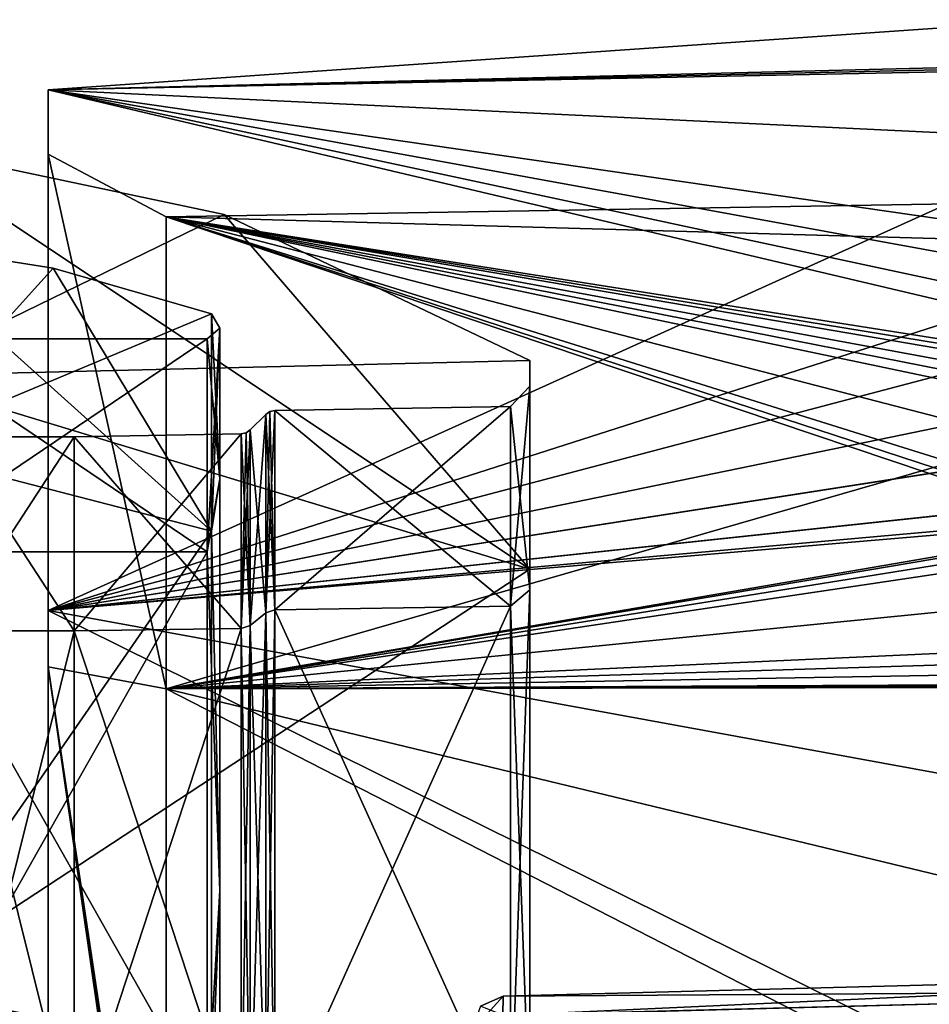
# Model space of a CAD drawing. Header units: millimetres. Extents: x -25 to 71, y -3 to 471.
# Tile 102 of 199: x 43 to 57, y 57 to 72. Entities that reach past the tile are written whole.
import ezdxf

# ---------------------------------------------------------------- set-up
doc = ezdxf.new("R2010")
doc.units = ezdxf.units.MM
doc.header["$LTSCALE"] = 65.185185
for name, color, linetype in [('1039', 7, 'CONTINUOUS'), ('104', 7, 'CONTINUOUS'), ('1042', 7, 'CONTINUOUS'), ('105', 7, 'CONTINUOUS'), ('106', 7, 'CONTINUOUS'), ('107', 7, 'CONTINUOUS'), ('108', 7, 'CONTINUOUS'), ('109', 7, 'CONTINUOUS'), ('111', 7, 'CONTINUOUS'), ('112', 7, 'CONTINUOUS'), ('1129', 7, 'CONTINUOUS'), ('115', 7, 'CONTINUOUS'), ('116', 7, 'CONTINUOUS'), ('1473', 7, 'CONTINUOUS'), ('1478', 7, 'CONTINUOUS'), ('1483', 7, 'CONTINUOUS'), ('1484', 7, 'CONTINUOUS'), ('1490', 7, 'CONTINUOUS'), ('1491', 7, 'CONTINUOUS'), ('1492', 7, 'CONTINUOUS'), ('386', 7, 'CONTINUOUS'), ('387', 7, 'CONTINUOUS'), ('388', 7, 'CONTINUOUS'), ('389', 7, 'CONTINUOUS'), ('390', 7, 'CONTINUOUS'), ('391', 7, 'CONTINUOUS'), ('394', 7, 'CONTINUOUS'), ('396', 7, 'CONTINUOUS'), ('400', 7, 'CONTINUOUS'), ('401', 7, 'CONTINUOUS'), ('404', 7, 'CONTINUOUS'), ('405', 7, 'CONTINUOUS'), ('406', 7, 'CONTINUOUS')]:
    doc.layers.add(name, color=color, linetype=linetype)

msp = doc.modelspace()

# ---------------------------------------------------------------- linework, layer by layer
at = {"layer": '1039', "linetype": 'CONTINUOUS'}
for points in [[(43.1, 70.923, -6.798), (43.1, 62.931, -17.798), (43.1, 62.067, -17.187), (43.1, 70.923, -6.798)], [(43.1, 70.923, 6.798), (43.1, 70.923, -6.798), (43.1, 69.937, 6.597), (43.1, 70.923, 6.798)], [(43.1, 69.937, 6.597), (43.1, 70.923, -6.798), (43.1, 69.937, -6.597), (43.1, 69.937, 6.597)], [(43.1, 69.937, -6.597), (43.1, 70.923, -6.798), (43.1, 62.067, -17.187), (43.1, 69.937, -6.597)], [(43.1, 62.931, 17.798), (43.1, 70.923, 6.798), (43.1, 62.067, 17.187), (43.1, 62.931, 17.798)], [(43.1, 62.067, 17.187), (43.1, 70.923, 6.798), (43.1, 69.937, 6.597), (43.1, 62.067, 17.187)], [(43.1, 50, -22), (43.1, 49.434, -20.992), (43.1, 62.931, -17.798), (43.1, 50, -22)], [(43.1, 62.931, -17.798), (43.1, 49.434, -20.992), (43.1, 62.067, -17.187), (43.1, 62.931, -17.798)], [(43.1, 50, 22), (43.1, 62.931, 17.798), (43.1, 49.717, 21.998), (43.1, 50, 22)], [(43.1, 49.717, 21.998), (43.1, 62.931, 17.798), (43.1, 49.434, 21.993), (43.1, 49.717, 21.998)], [(43.1, 49.434, 21.993), (43.1, 62.931, 17.798), (43.1, 49.434, 20.992), (43.1, 49.434, 21.993)], [(43.1, 49.434, 20.992), (43.1, 62.931, 17.798), (43.1, 62.067, 17.187), (43.1, 49.434, 20.992)]]:
    msp.add_3dface(points, dxfattribs=at)
at = {"layer": '104', "linetype": 'CONTINUOUS'}
for points in [[(43.5, 65.6), (41.554, 65.6), (41.554, 62.621, -9.169), (43.5, 65.6)], [(43.5, 62.621, -9.169), (43.5, 65.6), (41.554, 62.621, -9.169), (43.5, 62.621, -9.169)], [(43.5, 54.821, -14.836), (43.5, 62.621, -9.169), (41.554, 54.821, -14.836), (43.5, 54.821, -14.836)], [(41.554, 54.821, -14.836), (43.5, 62.621, -9.169), (41.554, 62.621, -9.169), (41.554, 54.821, -14.836)]]:
    msp.add_3dface(points, dxfattribs=at)
at = {"layer": '1042', "linetype": 'CONTINUOUS'}
for points in [[(58.6, 71.307, -5.479), (43.1, 70.923, 6.798), (58.6, 72), (58.6, 71.307, -5.479)], [(58.6, 72), (43.1, 70.923, 6.798), (58.6, 71.307, 5.479), (58.6, 72)], [(58.602, 71.272, -5.614), (43.1, 70.923, 6.798), (58.6, 71.307, -5.479), (58.602, 71.272, -5.614)], [(58.6, 71.307, 5.479), (43.1, 70.923, 6.798), (58.602, 71.272, 5.614), (58.6, 71.307, 5.479)], [(58.607, 71.235, -5.75), (43.1, 70.923, 6.798), (58.602, 71.272, -5.614), (58.607, 71.235, -5.75)], [(58.602, 71.272, 5.614), (43.1, 70.923, 6.798), (58.607, 71.235, 5.75), (58.602, 71.272, 5.614)], [(43.1, 70.923, -6.798), (43.1, 70.923, 6.798), (58.607, 71.235, -5.75), (43.1, 70.923, -6.798)], [(59.087, 70.156, -8.818), (43.1, 70.923, -6.798), (58.607, 71.235, -5.75), (59.087, 70.156, -8.818)], [(58.607, 71.235, 5.75), (43.1, 70.923, 6.798), (59.086, 70.156, 8.816), (58.607, 71.235, 5.75)], [(43.1, 62.931, -17.798), (43.1, 70.923, -6.798), (63.537, 66.106, -14.986), (43.1, 62.931, -17.798)], [(63.537, 66.106, -14.986), (43.1, 70.923, -6.798), (62.138, 66.846, -14.149), (63.537, 66.106, -14.986)], [(62.138, 66.846, -14.149), (43.1, 70.923, -6.798), (61.033, 67.659, -13.121), (62.138, 66.846, -14.149)], [(61.033, 67.659, -13.121), (43.1, 70.923, -6.798), (60.288, 68.438, -12.001), (61.033, 67.659, -13.121)], [(60.288, 68.438, -12.001), (43.1, 70.923, -6.798), (59.087, 70.156, -8.818), (60.288, 68.438, -12.001)], [(43.1, 70.923, 6.798), (43.1, 62.931, 17.798), (59.086, 70.156, 8.816), (43.1, 70.923, 6.798)], [(59.086, 70.156, 8.816), (43.1, 62.931, 17.798), (60.288, 68.438, 12.001), (59.086, 70.156, 8.816)], [(60.288, 68.438, 12.001), (43.1, 62.931, 17.798), (61.032, 67.66, 13.12), (60.288, 68.438, 12.001)], [(61.032, 67.66, 13.12), (43.1, 62.931, 17.798), (62.136, 66.847, 14.148), (61.032, 67.66, 13.12)], [(62.136, 66.847, 14.148), (43.1, 62.931, 17.798), (63.534, 66.107, 14.985), (62.136, 66.847, 14.148)], [(63.534, 66.107, 14.985), (43.1, 62.931, 17.798), (65.89, 65.361, 15.75), (63.534, 66.107, 14.985)], [(65.894, 65.36, -15.75), (43.1, 62.931, -17.798), (63.537, 66.106, -14.986), (65.894, 65.36, -15.75)], [(43.1, 62.931, 17.798), (67.989, 65.152, 15.95), (65.89, 65.361, 15.75), (43.1, 62.931, 17.798)], [(67.989, 65.152, -15.95), (43.1, 62.931, -17.798), (65.894, 65.36, -15.75), (67.989, 65.152, -15.95)], [(69.219, 58.158, -20.432), (43.1, 62.931, -17.798), (67.989, 65.152, -15.95), (69.219, 58.158, -20.432)], [(67.989, 65.152, 15.95), (43.1, 62.931, 17.798), (69.219, 65.152, 15.95), (67.989, 65.152, 15.95)], [(69.219, 65.152, 15.95), (43.1, 62.931, 17.798), (69.219, 58.158, 20.432), (69.219, 65.152, 15.95)], [(43.1, 50, -22), (43.1, 62.931, -17.798), (69.219, 50, -22), (43.1, 50, -22)], [(69.219, 50, -22), (43.1, 62.931, -17.798), (69.219, 58.158, -20.432), (69.219, 50, -22)], [(43.1, 62.931, 17.798), (43.1, 50, 22), (69.219, 58.158, 20.432), (43.1, 62.931, 17.798)], [(43.1, 50, 22), (69.219, 50, 22), (69.219, 58.158, 20.432), (43.1, 50, 22)]]:
    msp.add_3dface(points, dxfattribs=at)
at = {"layer": '105', "linetype": 'CONTINUOUS'}
for points in [[(45.806, 69.008), (50.5, 63.568, -9.857), (40.718, 70.082), (45.806, 69.008)], [(40.718, 70.082), (50.5, 63.568, -9.857), (40.718, 66.536, -11.394), (40.718, 70.082)], [(50.5, 66.771), (50.5, 63.568, -9.857), (45.806, 69.008), (50.5, 66.771)], [(40.718, 66.536, -11.394), (50.5, 63.568, -9.857), (40.718, 57.151, -18.765), (40.718, 66.536, -11.394)], [(50.5, 63.568, -9.857), (50.5, 55.182, -15.95), (40.718, 57.151, -18.765), (50.5, 63.568, -9.857)], [(40.718, 57.151, -18.765), (50.5, 55.182, -15.95), (40.718, 45.241, -19.509), (40.718, 57.151, -18.765)]]:
    msp.add_3dface(points, dxfattribs=at)
at = {"layer": '106', "linetype": 'CONTINUOUS'}
for points in [[(41.554, 65.6), (43.5, 65.6), (43.5, 62.621, 9.169), (41.554, 65.6)], [(41.554, 65.6), (43.5, 62.621, 9.169), (41.554, 62.621, 9.169), (41.554, 65.6)], [(43.5, 62.621, 9.169), (43.5, 54.821, 14.836), (41.554, 62.621, 9.169), (43.5, 62.621, 9.169)], [(41.554, 62.621, 9.169), (43.5, 54.821, 14.836), (41.554, 54.821, 14.836), (41.554, 62.621, 9.169)]]:
    msp.add_3dface(points, dxfattribs=at)
at = {"layer": '107', "linetype": 'CONTINUOUS'}
for points in [[(45.806, 69.008), (40.718, 70.082), (40.718, 66.536, 11.394), (45.806, 69.008)], [(50.5, 66.771), (45.806, 69.008), (40.718, 66.536, 11.394), (50.5, 66.771)], [(50.5, 63.568, 9.857), (50.5, 66.771), (40.718, 66.536, 11.394), (50.5, 63.568, 9.857)], [(40.718, 57.151, 18.765), (50.5, 63.568, 9.857), (40.718, 66.536, 11.394), (40.718, 57.151, 18.765)], [(50.5, 55.182, 15.95), (50.5, 63.568, 9.857), (40.718, 57.151, 18.765), (50.5, 55.182, 15.95)], [(40.718, 45.241, 19.509), (50.5, 55.182, 15.95), (40.718, 57.151, 18.765), (40.718, 45.241, 19.509)]]:
    msp.add_3dface(points, dxfattribs=at)
at = {"layer": '108', "linetype": 'CONTINUOUS'}
for points in [[(40.681, 68.579), (40.681, 65.424, -10.357), (43.179, 68.186), (40.681, 68.579)], [(43.179, 68.186), (40.681, 65.424, -10.357), (45.61, 67.488), (43.179, 68.186)], [(45.61, 67.488), (40.681, 65.424, -10.357), (45.61, 64.148, -10.279), (45.61, 67.488)], [(40.681, 65.424, -10.357), (40.681, 57.03, -17.197), (45.61, 64.148, -10.279), (40.681, 65.424, -10.357)], [(45.61, 64.148, -10.279), (40.681, 57.03, -17.197), (45.61, 55.404, -16.633), (45.61, 64.148, -10.279)], [(40.681, 57.03, -17.197), (40.681, 46.249, -18.196), (45.61, 55.404, -16.633), (40.681, 57.03, -17.197)]]:
    msp.add_3dface(points, dxfattribs=at)
at = {"layer": '109', "linetype": 'CONTINUOUS'}
for points in [[(40.7, 63.834, -10.051), (40.7, 67.1), (45.543, 63.834, -10.051), (40.7, 63.834, -10.051)], [(45.543, 63.834, -10.051), (40.7, 67.1), (45.543, 67.1), (45.543, 63.834, -10.051)], [(40.7, 55.284, -16.263), (40.7, 63.834, -10.051), (45.543, 55.284, -16.263), (40.7, 55.284, -16.263)], [(45.543, 55.284, -16.263), (40.7, 63.834, -10.051), (45.543, 63.834, -10.051), (45.543, 55.284, -16.263)]]:
    msp.add_3dface(points, dxfattribs=at)
at = {"layer": '111', "linetype": 'CONTINUOUS'}
for points in [[(40.681, 68.579), (43.179, 68.186), (45.61, 64.148, 10.279), (40.681, 68.579)], [(40.681, 68.579), (45.61, 64.148, 10.279), (40.681, 65.424, 10.357), (40.681, 68.579)], [(43.179, 68.186), (45.61, 67.488), (45.61, 64.148, 10.279), (43.179, 68.186)], [(40.681, 65.424, 10.357), (45.61, 64.148, 10.279), (40.681, 57.03, 17.197), (40.681, 65.424, 10.357)], [(45.61, 64.148, 10.279), (45.61, 55.404, 16.633), (40.681, 57.03, 17.197), (45.61, 64.148, 10.279)], [(40.681, 57.03, 17.197), (45.61, 55.404, 16.633), (40.681, 46.249, 18.196), (40.681, 57.03, 17.197)]]:
    msp.add_3dface(points, dxfattribs=at)
at = {"layer": '112', "linetype": 'CONTINUOUS'}
for points in [[(45.543, 67.1), (40.7, 67.1), (40.7, 63.834, 10.051), (45.543, 67.1)], [(45.543, 67.1), (40.7, 63.834, 10.051), (45.543, 63.834, 10.051), (45.543, 67.1)], [(40.7, 63.834, 10.051), (40.7, 55.284, 16.263), (45.543, 63.834, 10.051), (40.7, 63.834, 10.051)], [(45.543, 63.834, 10.051), (40.7, 55.284, 16.263), (45.543, 55.284, 16.263), (45.543, 63.834, 10.051)]]:
    msp.add_3dface(points, dxfattribs=at)
at = {"layer": '1129', "linetype": 'CONTINUOUS'}
for points in [[(44.914, 68.976, 6.166), (44.914, 68.976, -6.166), (67.802, 69.353, 0), (44.914, 68.976, 6.166)], [(67.802, 69.353, 0), (44.914, 68.976, -6.166), (67.802, 68.329, -6.212), (67.802, 69.353, 0)], [(67.802, 68.329, 6.212), (44.914, 68.976, 6.166), (67.802, 69.353, 0), (67.802, 68.329, 6.212)], [(44.914, 68.976, -6.166), (44.914, 61.728, -16.142), (67.802, 68.329, -6.212), (44.914, 68.976, -6.166)], [(44.914, 61.728, 16.142), (44.914, 68.976, 6.166), (65.403, 62.089, 15.193), (44.914, 61.728, 16.142)], [(65.403, 62.089, 15.193), (44.914, 68.976, 6.166), (65.188, 62.353, 14.986), (65.403, 62.089, 15.193)], [(65.188, 62.353, 14.986), (44.914, 68.976, 6.166), (65.113, 62.654, 14.736), (65.188, 62.353, 14.986)], [(65.113, 62.654, 14.736), (44.914, 68.976, 6.166), (65.113, 63.735, 13.735), (65.113, 62.654, 14.736)], [(65.113, 63.735, 13.735), (44.914, 68.976, 6.166), (65.113, 64.736, 12.654), (65.113, 63.735, 13.735)], [(65.113, 64.736, 12.654), (44.914, 68.976, 6.166), (65.188, 64.986, 12.353), (65.113, 64.736, 12.654)], [(65.188, 64.986, 12.353), (44.914, 68.976, 6.166), (65.403, 65.194, 12.089), (65.188, 64.986, 12.353)], [(65.403, 65.194, 12.089), (44.914, 68.976, 6.166), (66.087, 65.369, 11.836), (65.403, 65.194, 12.089)], [(66.087, 65.369, 11.836), (44.914, 68.976, 6.166), (66.945, 65.367, 11.801), (66.087, 65.369, 11.836)], [(66.945, 65.367, 11.801), (44.914, 68.976, 6.166), (67.802, 65.365, 11.767), (66.945, 65.367, 11.801)], [(67.802, 65.365, 11.767), (44.914, 68.976, 6.166), (67.802, 68.329, 6.212), (67.802, 65.365, 11.767)], [(67.802, 68.329, -6.212), (44.914, 61.728, -16.142), (66.087, 65.369, -11.836), (67.802, 68.329, -6.212)], [(66.087, 65.369, -11.836), (44.914, 61.728, -16.142), (65.403, 65.193, -12.089), (66.087, 65.369, -11.836)], [(65.403, 65.193, -12.089), (44.914, 61.728, -16.142), (65.188, 64.986, -12.353), (65.403, 65.193, -12.089)], [(65.188, 64.986, -12.353), (44.914, 61.728, -16.142), (65.113, 64.736, -12.654), (65.188, 64.986, -12.353)], [(65.113, 64.736, -12.654), (44.914, 61.728, -16.142), (65.113, 63.735, -13.735), (65.113, 64.736, -12.654)], [(65.113, 63.735, -13.735), (44.914, 61.728, -16.142), (65.113, 62.654, -14.736), (65.113, 63.735, -13.735)], [(65.113, 62.654, -14.736), (44.914, 61.728, -16.142), (65.188, 62.353, -14.986), (65.113, 62.654, -14.736)], [(65.188, 62.353, -14.986), (44.914, 61.728, -16.142), (65.403, 62.089, -15.194), (65.188, 62.353, -14.986)], [(65.403, 62.089, -15.194), (44.914, 61.728, -16.142), (66.087, 61.836, -15.369), (65.403, 62.089, -15.194)], [(66.087, 61.836, 15.369), (44.914, 61.728, 16.142), (65.403, 62.089, 15.193), (66.087, 61.836, 15.369)], [(66.087, 61.836, -15.369), (44.914, 61.728, -16.142), (66.945, 61.801, -15.367), (66.087, 61.836, -15.369)], [(66.087, 61.836, 15.369), (66.945, 61.801, 15.367), (44.914, 61.728, 16.142), (66.087, 61.836, 15.369)], [(66.945, 61.801, -15.367), (44.914, 61.728, -16.142), (67.802, 61.767, -15.365), (66.945, 61.801, -15.367)], [(67.802, 61.767, 15.365), (44.914, 61.728, 16.142), (66.945, 61.801, 15.367), (67.802, 61.767, 15.365)], [(67.802, 61.767, -15.365), (44.914, 61.728, -16.142), (67.802, 56.212, -18.329), (67.802, 61.767, -15.365)], [(67.802, 56.212, 18.329), (44.914, 61.728, 16.142), (67.802, 61.767, 15.365), (67.802, 56.212, 18.329)], [(67.802, 50, 19.353), (44.914, 50, 19.952), (44.914, 61.728, 16.142), (67.802, 50, 19.353)], [(44.914, 61.728, -16.142), (44.914, 50, -19.952), (67.802, 56.212, -18.329), (44.914, 61.728, -16.142)], [(67.802, 50, 19.353), (44.914, 61.728, 16.142), (67.802, 56.212, 18.329), (67.802, 50, 19.353)]]:
    msp.add_3dface(points, dxfattribs=at)
at = {"layer": '115', "linetype": 'CONTINUOUS'}
for points in [[(45.61, 67.488), (45.61, 64.148, -10.279), (45.74, 67.266), (45.61, 67.488)], [(45.74, 64.953, -8.633), (45.543, 67.1), (45.74, 67.266), (45.74, 64.953, -8.633)], [(45.61, 64.148, -10.279), (45.74, 64.953, -8.633), (45.74, 67.266), (45.61, 64.148, -10.279)], [(45.543, 63.834, -10.051), (45.543, 67.1), (45.74, 64.953, -8.633), (45.543, 63.834, -10.051)], [(45.74, 58.633, -14.953), (45.543, 63.834, -10.051), (45.74, 64.953, -8.633), (45.74, 58.633, -14.953)], [(45.61, 64.148, -10.279), (45.74, 58.633, -14.953), (45.74, 64.953, -8.633), (45.61, 64.148, -10.279)], [(45.61, 64.148, -10.279), (45.61, 55.404, -16.633), (45.74, 58.633, -14.953), (45.61, 64.148, -10.279)], [(45.543, 55.284, -16.263), (45.543, 63.834, -10.051), (45.74, 58.633, -14.953), (45.543, 55.284, -16.263)], [(45.74, 50, -17.266), (45.543, 55.284, -16.263), (45.74, 58.633, -14.953), (45.74, 50, -17.266)], [(45.61, 55.404, -16.633), (45.74, 50, -17.266), (45.74, 58.633, -14.953), (45.61, 55.404, -16.633)]]:
    msp.add_3dface(points, dxfattribs=at)
at = {"layer": '116', "linetype": 'CONTINUOUS'}
for points in [[(45.61, 64.148, 10.279), (45.61, 67.488), (45.74, 64.953, 8.633), (45.61, 64.148, 10.279)], [(45.61, 67.488), (45.74, 67.266), (45.74, 64.953, 8.633), (45.61, 67.488)], [(45.543, 67.1), (45.543, 63.834, 10.051), (45.74, 67.266), (45.543, 67.1)], [(45.74, 67.266), (45.543, 63.834, 10.051), (45.74, 64.953, 8.633), (45.74, 67.266)], [(45.74, 64.953, 8.633), (45.543, 63.834, 10.051), (45.74, 58.633, 14.953), (45.74, 64.953, 8.633)], [(45.61, 64.148, 10.279), (45.74, 64.953, 8.633), (45.74, 58.633, 14.953), (45.61, 64.148, 10.279)], [(45.61, 55.404, 16.633), (45.61, 64.148, 10.279), (45.74, 58.633, 14.953), (45.61, 55.404, 16.633)], [(45.543, 63.834, 10.051), (45.543, 55.284, 16.263), (45.74, 58.633, 14.953), (45.543, 63.834, 10.051)], [(45.74, 58.633, 14.953), (45.543, 55.284, 16.263), (45.74, 50, 17.266), (45.74, 58.633, 14.953)], [(45.61, 55.404, 16.633), (45.74, 58.633, 14.953), (45.74, 50, 17.266), (45.61, 55.404, 16.633)]]:
    msp.add_3dface(points, dxfattribs=at)
at = {"layer": '1473', "linetype": 'CONTINUOUS'}
for points in [[(43.1, 62.067, 17.187), (43.1, 69.937, 6.597), (44.914, 61.728, 16.142), (43.1, 62.067, 17.187)], [(43.1, 69.937, 6.597), (43.1, 69.937, -6.597), (44.914, 68.976, 6.166), (43.1, 69.937, 6.597)], [(43.1, 69.937, 6.597), (44.914, 68.976, 6.166), (44.914, 61.728, 16.142), (43.1, 69.937, 6.597)], [(43.1, 69.937, -6.597), (43.1, 62.067, -17.187), (44.914, 61.728, -16.142), (43.1, 69.937, -6.597)], [(43.1, 69.937, -6.597), (44.914, 61.728, -16.142), (44.914, 68.976, -6.166), (43.1, 69.937, -6.597)], [(43.1, 69.937, -6.597), (44.914, 68.976, -6.166), (44.914, 68.976, 6.166), (43.1, 69.937, -6.597)], [(43.1, 62.067, -17.187), (43.1, 49.434, -20.992), (44.914, 50, -19.952), (43.1, 62.067, -17.187)], [(43.1, 49.434, 20.992), (43.1, 62.067, 17.187), (44.914, 49.462, 19.945), (43.1, 49.434, 20.992)], [(43.1, 62.067, 17.187), (44.914, 50, 19.952), (44.914, 49.731, 19.951), (43.1, 62.067, 17.187)], [(44.914, 50, 19.952), (43.1, 62.067, 17.187), (44.914, 61.728, 16.142), (44.914, 50, 19.952)], [(43.1, 62.067, 17.187), (44.914, 49.731, 19.951), (44.914, 49.462, 19.945), (43.1, 62.067, 17.187)], [(43.1, 62.067, -17.187), (44.914, 50, -19.952), (44.914, 61.728, -16.142), (43.1, 62.067, -17.187)]]:
    msp.add_3dface(points, dxfattribs=at)
at = {"layer": '1478', "linetype": 'CONTINUOUS'}
for points in [[(50.087, 57.013, 6.013), (65.113, 57.406, 6.407), (50.087, 57.013, -6.013), (50.087, 57.013, 6.013)], [(50.087, 57.013, -6.013), (65.113, 57.406, 6.407), (65.113, 57.406, 5.878), (50.087, 57.013, -6.013)], [(65.113, 57.406, -6.407), (50.087, 57.013, -6.013), (65.113, 57.406, -5.878), (65.113, 57.406, -6.407)], [(65.113, 57.406, -5.878), (50.087, 57.013, -6.013), (65.113, 57.406, 5.878), (65.113, 57.406, -5.878)]]:
    msp.add_3dface(points, dxfattribs=at)
at = {"layer": '1483', "linetype": 'CONTINUOUS'}
for points in [[(50.087, 57.013, -6.013), (65.113, 57.406, -6.407), (65.119, 57.113, -7.114), (50.087, 57.013, -6.013)], [(65.113, 56.407, -7.406), (50.081, 56.72, -6.719), (65.119, 57.113, -7.114), (65.113, 56.407, -7.406)], [(50.081, 56.72, -6.719), (50.087, 57.013, -6.013), (65.119, 57.113, -7.114), (50.081, 56.72, -6.719)]]:
    msp.add_3dface(points, dxfattribs=at)
at = {"layer": '1484', "linetype": 'CONTINUOUS'}
for points in [[(65.113, 57.406, 6.407), (50.087, 57.013, 6.013), (50.081, 56.719, 6.72), (65.113, 57.406, 6.407)], [(65.113, 57.406, 6.407), (50.081, 56.719, 6.72), (65.119, 57.114, 7.113), (65.113, 57.406, 6.407)], [(50.081, 56.719, 6.72), (50.087, 56.013, 7.013), (65.119, 57.114, 7.113), (50.081, 56.719, 6.72)], [(50.087, 56.013, 7.013), (65.113, 56.407, 7.406), (65.119, 57.114, 7.113), (50.087, 56.013, 7.013)]]:
    msp.add_3dface(points, dxfattribs=at)
at = {"layer": '1490', "linetype": 'CONTINUOUS'}
msp.add_3dface([(50.087, 57.013, -6.013), (50.081, 56.72, -6.719), (49.742, 56.862, -6.013), (50.087, 57.013, -6.013)], dxfattribs=at)
at = {"layer": '1491', "linetype": 'CONTINUOUS'}
for points in [[(50.087, 57.013, 6.013), (50.087, 57.013, -6.013), (49.742, 56.862, -6.013), (50.087, 57.013, 6.013)], [(50.087, 57.013, 6.013), (49.742, 56.862, -6.013), (49.742, 56.862, 6.013), (50.087, 57.013, 6.013)]]:
    msp.add_3dface(points, dxfattribs=at)
at = {"layer": '1492', "linetype": 'CONTINUOUS'}
for points in [[(50.087, 57.013, 6.013), (49.6, 56.475, 6.205), (50.081, 56.719, 6.72), (50.087, 57.013, 6.013)], [(49.6, 56.475, 6.205), (50.087, 57.013, 6.013), (49.742, 56.862, 6.013), (49.6, 56.475, 6.205)]]:
    msp.add_3dface(points, dxfattribs=at)
at = {"layer": '386', "linetype": 'CONTINUOUS'}
for points in [[(46.443, 65.943), (46.203, 65.703), (46.203, 62.704, -9.23), (46.443, 65.943)], [(46.443, 62.898, -9.371), (46.443, 65.943), (46.203, 62.704, -9.23), (46.443, 62.898, -9.371)], [(46.443, 54.927, -15.163), (46.443, 62.898, -9.371), (46.203, 54.853, -14.935), (46.443, 54.927, -15.163)], [(46.203, 54.853, -14.935), (46.443, 62.898, -9.371), (46.203, 62.704, -9.23), (46.203, 54.853, -14.935)]]:
    msp.add_3dface(points, dxfattribs=at)
at = {"layer": '387', "linetype": 'CONTINUOUS'}
for points in [[(46.203, 65.703), (46.443, 65.943), (46.443, 62.898, 9.371), (46.203, 65.703)], [(46.203, 65.703), (46.443, 62.898, 9.371), (46.203, 62.704, 9.23), (46.203, 65.703)], [(46.443, 62.898, 9.371), (46.443, 54.927, 15.163), (46.203, 62.704, 9.23), (46.443, 62.898, 9.371)], [(46.203, 62.704, 9.23), (46.443, 54.927, 15.163), (46.203, 54.853, 14.935), (46.203, 62.704, 9.23)]]:
    msp.add_3dface(points, dxfattribs=at)
at = {"layer": '388', "linetype": 'CONTINUOUS'}
for points in [[(46.581, 66.001), (50.2, 66.065), (50.2, 62.997, 9.442), (46.581, 66.001)], [(46.581, 62.945, 9.405), (46.581, 66.001), (50.2, 62.997, 9.442), (46.581, 62.945, 9.405)], [(50.2, 54.964, 15.278), (46.581, 62.945, 9.405), (50.2, 62.997, 9.442), (50.2, 54.964, 15.278)], [(46.581, 54.945, 15.218), (46.581, 62.945, 9.405), (50.2, 54.964, 15.278), (46.581, 54.945, 15.218)]]:
    msp.add_3dface(points, dxfattribs=at)
at = {"layer": '389', "linetype": 'CONTINUOUS'}
for points in [[(50.2, 66.065), (46.581, 66.001), (46.581, 62.945, -9.405), (50.2, 66.065)], [(50.2, 66.065), (46.581, 62.945, -9.405), (50.2, 62.997, -9.442), (50.2, 66.065)], [(46.581, 62.945, -9.405), (46.581, 54.945, -15.218), (50.2, 62.997, -9.442), (46.581, 62.945, -9.405)], [(50.2, 62.997, -9.442), (46.581, 54.945, -15.218), (50.2, 54.964, -15.278), (50.2, 62.997, -9.442)]]:
    msp.add_3dface(points, dxfattribs=at)
at = {"layer": '390', "linetype": 'CONTINUOUS'}
for points in [[(46.581, 66.001), (46.443, 62.898, -9.371), (46.581, 62.945, -9.405), (46.581, 66.001)], [(46.443, 62.898, -9.371), (46.581, 66.001), (46.506, 65.986), (46.443, 62.898, -9.371)], [(46.443, 65.943), (46.443, 62.898, -9.371), (46.506, 65.986), (46.443, 65.943)], [(46.443, 62.898, -9.371), (46.443, 54.927, -15.163), (46.581, 62.945, -9.405), (46.443, 62.898, -9.371)], [(46.443, 54.927, -15.163), (46.581, 54.945, -15.218), (46.581, 62.945, -9.405), (46.443, 54.927, -15.163)]]:
    msp.add_3dface(points, dxfattribs=at)
at = {"layer": '391', "linetype": 'CONTINUOUS'}
for points in [[(46.581, 62.945, 9.405), (46.443, 65.943), (46.506, 65.986), (46.581, 62.945, 9.405)], [(46.443, 62.898, 9.371), (46.443, 65.943), (46.581, 62.945, 9.405), (46.443, 62.898, 9.371)], [(46.581, 66.001), (46.581, 62.945, 9.405), (46.506, 65.986), (46.581, 66.001)], [(46.443, 62.898, 9.371), (46.581, 62.945, 9.405), (46.581, 54.945, 15.218), (46.443, 62.898, 9.371)], [(46.443, 54.927, 15.163), (46.443, 62.898, 9.371), (46.581, 54.945, 15.218), (46.443, 54.927, 15.163)]]:
    msp.add_3dface(points, dxfattribs=at)
at = {"layer": '394', "linetype": 'CONTINUOUS'}
for points in [[(43.5, 65.6), (43.5, 62.621, -9.169), (46.065, 65.645), (43.5, 65.6)], [(46.065, 65.645), (43.5, 62.621, -9.169), (46.065, 62.657, -9.196), (46.065, 65.645)], [(43.5, 62.621, -9.169), (43.5, 54.821, -14.836), (46.065, 62.657, -9.196), (43.5, 62.621, -9.169)], [(46.065, 62.657, -9.196), (43.5, 54.821, -14.836), (46.065, 54.835, -14.879), (46.065, 62.657, -9.196)]]:
    msp.add_3dface(points, dxfattribs=at)
at = {"layer": '396', "linetype": 'CONTINUOUS'}
for points in [[(43.5, 65.6), (46.065, 65.645), (46.065, 62.657, 9.196), (43.5, 65.6)], [(43.5, 62.621, 9.169), (43.5, 65.6), (46.065, 62.657, 9.196), (43.5, 62.621, 9.169)], [(46.065, 54.835, 14.879), (43.5, 62.621, 9.169), (46.065, 62.657, 9.196), (46.065, 54.835, 14.879)], [(43.5, 54.821, 14.836), (43.5, 62.621, 9.169), (46.065, 54.835, 14.879), (43.5, 54.821, 14.836)]]:
    msp.add_3dface(points, dxfattribs=at)
at = {"layer": '400', "linetype": 'CONTINUOUS'}
for points in [[(46.203, 62.704, -9.23), (46.203, 65.703), (46.065, 62.657, -9.196), (46.203, 62.704, -9.23)], [(46.065, 62.657, -9.196), (46.203, 65.703), (46.14, 65.661), (46.065, 62.657, -9.196)], [(46.065, 65.645), (46.065, 62.657, -9.196), (46.14, 65.661), (46.065, 65.645)], [(46.203, 54.853, -14.935), (46.203, 62.704, -9.23), (46.065, 54.835, -14.879), (46.203, 54.853, -14.935)], [(46.203, 62.704, -9.23), (46.065, 62.657, -9.196), (46.065, 54.835, -14.879), (46.203, 62.704, -9.23)]]:
    msp.add_3dface(points, dxfattribs=at)
at = {"layer": '401', "linetype": 'CONTINUOUS'}
for points in [[(46.203, 62.704, 9.23), (46.065, 65.645), (46.14, 65.661), (46.203, 62.704, 9.23)], [(46.065, 65.645), (46.203, 62.704, 9.23), (46.065, 62.657, 9.196), (46.065, 65.645)], [(46.203, 65.703), (46.203, 62.704, 9.23), (46.14, 65.661), (46.203, 65.703)], [(46.203, 62.704, 9.23), (46.203, 54.853, 14.935), (46.065, 62.657, 9.196), (46.203, 62.704, 9.23)], [(46.203, 54.853, 14.935), (46.065, 54.835, 14.879), (46.065, 62.657, 9.196), (46.203, 54.853, 14.935)]]:
    msp.add_3dface(points, dxfattribs=at)
at = {"layer": '404', "linetype": 'CONTINUOUS'}
for points in [[(50.5, 63.568, -9.857), (50.5, 66.771), (50.5, 63.248, -9.625), (50.5, 63.568, -9.857)], [(50.5, 66.771), (50.5, 63.568, 9.857), (50.5, 66.375), (50.5, 66.771)], [(50.5, 63.248, -9.625), (50.5, 66.771), (50.5, 66.375), (50.5, 63.248, -9.625)], [(50.5, 66.375), (50.5, 63.568, 9.857), (50.5, 63.248, 9.625), (50.5, 66.375)], [(50.5, 55.182, -15.95), (50.5, 63.568, -9.857), (50.5, 55.06, -15.574), (50.5, 55.182, -15.95)], [(50.5, 55.06, -15.574), (50.5, 63.568, -9.857), (50.5, 63.248, -9.625), (50.5, 55.06, -15.574)], [(50.5, 63.568, 9.857), (50.5, 55.182, 15.95), (50.5, 55.06, 15.574), (50.5, 63.568, 9.857)], [(50.5, 63.248, 9.625), (50.5, 63.568, 9.857), (50.5, 55.06, 15.574), (50.5, 63.248, 9.625)]]:
    msp.add_3dface(points, dxfattribs=at)
at = {"layer": '405', "linetype": 'CONTINUOUS'}
for points in [[(50.2, 66.065), (50.5, 66.375), (50.5, 63.248, 9.625), (50.2, 66.065)], [(50.2, 62.997, 9.442), (50.2, 66.065), (50.5, 63.248, 9.625), (50.2, 62.997, 9.442)], [(50.2, 62.997, 9.442), (50.5, 63.248, 9.625), (50.5, 55.06, 15.574), (50.2, 62.997, 9.442)], [(50.2, 54.964, 15.278), (50.2, 62.997, 9.442), (50.5, 55.06, 15.574), (50.2, 54.964, 15.278)]]:
    msp.add_3dface(points, dxfattribs=at)
at = {"layer": '406', "linetype": 'CONTINUOUS'}
for points in [[(50.2, 66.065), (50.2, 62.997, -9.442), (50.5, 66.375), (50.2, 66.065)], [(50.2, 62.997, -9.442), (50.5, 63.248, -9.625), (50.5, 66.375), (50.2, 62.997, -9.442)], [(50.2, 62.997, -9.442), (50.2, 54.964, -15.278), (50.5, 63.248, -9.625), (50.2, 62.997, -9.442)], [(50.2, 54.964, -15.278), (50.5, 55.06, -15.574), (50.5, 63.248, -9.625), (50.2, 54.964, -15.278)]]:
    msp.add_3dface(points, dxfattribs=at)

doc.saveas('drawing.dxf')
